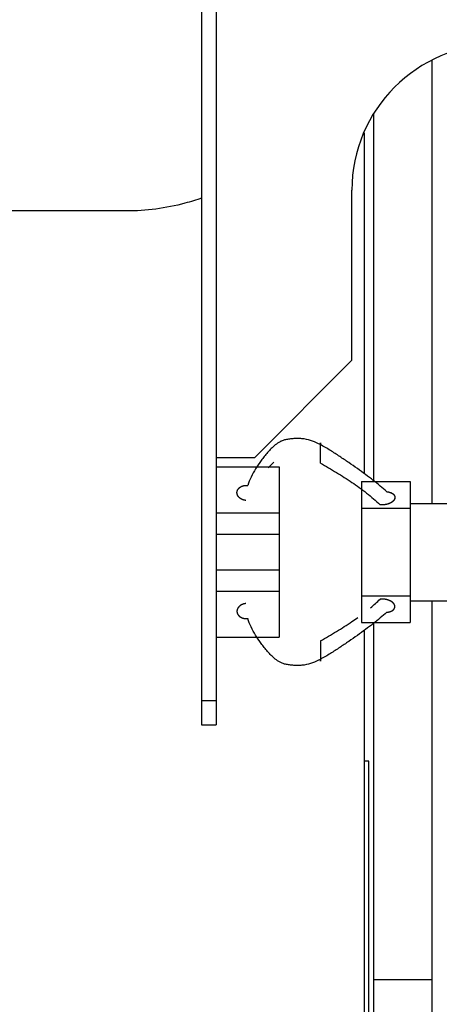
# Model space of a CAD drawing. Header units: inches. Extents: x 0 to 29700, y -16 to 21000.
# Tile 42 of 186: x 6583 to 6669, y 9391 to 9593. Entities that reach past the tile are written whole.
import ezdxf

# ---------------------------------------------------------------- set-up
doc = ezdxf.new("R2010")
doc.units = ezdxf.units.IN
doc.layers.add('254', color=7, linetype='Continuous', true_color=0xffffff)
doc.styles.add('latin_extended', font='simplex.shx')
doc.dimstyles.get("Standard").update_dxf_attribs({"dimtxt": 0.18, "dimasz": 0.18, "dimexe": 0.18, "dimexo": 0.0625, "dimgap": 0.09, "dimtad": 0, "dimtih": 1, "dimtoh": 1, "dimdec": 4, "dimzin": 0, "dimdsep": 46, "dimtxsty": 'Standard', "dimcen": 0.09, "dimadec": 0, "dimazin": 0, "dimtfac": 1, "dimtdec": 4, "dimtofl": 0, "dimtmove": 0, "dimatfit": 3, "dimfxl": 1, "dimtolj": 1, "dimtzin": 0, "dimarcsym": 0})

# ---------------------------------------------------------------- blocks, each defined once
blk = doc.blocks.new('_U9')
at = {"layer": '254', "color": 3, "linetype": 'Continuous', "lineweight": 13, "transparency": 16777216}
for p, q in [((778.09, 10345.84), (778.09, 10520.84)), ((1929.58, 10170.84), (728.09, 10170.84)), ((778.09, 9795.84), (778.09, 10170.84)), ((7290.58, 9795.84), (728.09, 9795.84)), ((778.09, 9620.84), (778.09, 9445.84))]:
    blk.add_line(p, q, dxfattribs=at)
at = {"layer": '254', "color": 3, "transparency": 16777216}
for points in [[(748.92, 10345.84), (807.25, 10345.84), (778.09, 10170.84)], [(807.25, 9620.84), (748.92, 9620.84), (778.09, 9795.84)]]:
    blk.add_solid(points, dxfattribs=at)
at = {"layer": 'Defpoints', "color": 0, "transparency": 16777216}
for p in [(778.09, 10170.84), (1979.58, 10170.84), (7340.58, 9795.84)]:
    blk.add_point(p, dxfattribs=at)
at = {"layer": '254', "color": 2, "lineweight": 13, "transparency": 16777216, "insert": (515.59, 9758.34), "char_height": 175, "attachment_point": 1, "rotation": 90, "style": 'latin_extended'}
blk.add_mtext('\\A1;\\C2;375', dxfattribs=at)

msp = doc.modelspace()

# ---------------------------------------------------------------- linework, layer by layer
at = {"layer": '254', "color": 2, "linetype": 'Continuous', "lineweight": 25}
for p, q in [((6620.083, 9622.336), (6620.083, 9453.336)), ((6623.085, 9622.336), (6623.085, 9503.336)), ((6667.624, 9493.837), (6667.624, 9585.149)), ((6655.624, 9498.38), (6655.624, 9574.212)), ((6653.48, 9570.087), (6653.582, 9570.087)), ((6653.582, 9570.095), (6653.582, 9570.329)), ((6653.582, 9570.087), (6653.582, 9499.961)), ((6651.083, 9523.336), (6651.083, 9558.336)), ((6604.582, 9554.072), (6574.68, 9554.072)), ((6631.083, 9503.336), (6651.083, 9523.336)), ((6623.085, 9503.336), (6631.083, 9503.336)), ((6623.133, 9501.377), (6636.083, 9501.377)), ((6636.083, 9501.377), (6636.083, 9491.942)), ((6653.083, 9498.377), (6653.083, 9492.877)), ((6653.083, 9498.377), (6663.083, 9498.377)), ((6663.083, 9498.377), (6663.083, 9493.836)), ((6653.083, 9492.877), (6653.083, 9474.877)), ((6653.083, 9492.877), (6663.083, 9492.877)), ((6663.083, 9493.836), (6677.583, 9493.836)), ((6663.083, 9493.836), (6663.083, 9492.877)), ((6663.083, 9492.877), (6663.083, 9474.877)), ((6623.133, 9491.942), (6636.083, 9491.942)), ((6636.083, 9491.942), (6636.083, 9487.528)), ((6623.133, 9487.528), (6636.083, 9487.528)), ((6636.083, 9487.528), (6636.083, 9480.226)), ((6623.133, 9480.226), (6636.083, 9480.226)), ((6636.083, 9480.226), (6636.083, 9475.812)), ((6623.133, 9475.812), (6636.083, 9475.812)), ((6636.083, 9475.812), (6636.083, 9466.377)), ((6653.083, 9474.877), (6653.083, 9469.377)), ((6653.083, 9474.877), (6663.083, 9474.877)), ((6663.083, 9474.877), (6663.083, 9473.836)), ((6663.083, 9473.836), (6663.083, 9469.377)), ((6663.083, 9473.836), (6677.583, 9473.836)), ((6667.624, 9395.837), (6667.624, 9473.837)), ((6653.083, 9469.377), (6663.083, 9469.377)), ((6655.624, 9395.837), (6655.624, 9469.38)), ((6623.133, 9466.377), (6636.083, 9466.377)), ((6653.582, 9467.791), (6653.582, 9387.807)), ((6620.083, 9453.336), (6620.083, 9448.336)), ((6620.083, 9453.336), (6623.133, 9453.336)), ((6623.133, 9453.336), (6623.133, 9448.336)), ((6620.083, 9448.336), (6623.133, 9448.336)), ((6654.583, 9440.837), (6653.543, 9440.837)), ((6654.583, 9120.837), (6654.583, 9440.837)), ((6655.624, 9152.807), (6655.624, 9395.837)), ((6667.624, 9395.837), (6655.624, 9395.837)), ((6667.624, 9152.807), (6667.624, 9395.837))]:
    msp.add_line(p, q, dxfattribs=at)
msp.add_arc((6681.083, 9558.336), 30, 90, 180, dxfattribs=at)
for points, degree, knots in [([(6620.169, 9556.749), (6619.022, 9556.343), (6617.86, 9555.982), (6612.744, 9554.61), (6608.663, 9554.072), (6604.582, 9554.072)], 3, [0, 0, 0, 0, 0.2296211, 0.2296211, 1, 1, 1, 1]), ([(6644.583, 9505.974), (6644.077, 9506.236), (6643.031, 9506.728), (6641.57, 9507.127), (6640.336, 9507.25), (6639.38, 9507.239), (6638.574, 9507.172), (6637.98, 9507.091), (6637.579, 9507.024), (6637.217, 9506.941), (6636.775, 9506.808), (6636.082, 9506.51), (6635.27, 9505.936), (6634.447, 9505.157), (6633.715, 9504.343), (6633.029, 9503.517), (6632.173, 9502.405), (6631.203, 9501.013), (6630.274, 9499.318), (6629.822, 9498.165), (6629.642, 9497.583)], 3, [0, 0, 0, 0, 0.0625, 0.125, 0.15625, 0.1875, 0.21875, 0.234375, 0.25, 0.265625, 0.28125, 0.3125, 0.375, 0.4375, 0.5, 0.5625, 0.625, 0.75, 0.875, 1, 1, 1, 1]), ([(6644.583, 9502.193), (6644.583, 9502.287), (6644.583, 9502.484), (6644.583, 9502.72), (6644.583, 9502.992), (6644.583, 9503.321), (6644.583, 9503.627), (6644.583, 9503.932), (6644.583, 9504.289), (6644.583, 9504.662), (6644.583, 9504.996), (6644.583, 9505.288), (6644.583, 9505.57), (6644.583, 9505.877), (6644.583, 9506.111), (6644.583, 9506.254), (6644.583, 9506.327), (6644.583, 9506.37), (6644.583, 9506.376), (6644.583, 9506.309), (6644.583, 9506.185), (6644.583, 9506.049), (6644.583, 9505.974)], 5, [0, 0, 0, 0, 0, 0, 0.1360851, 0.25, 0.25, 0.25, 0.2708653, 0.3748173, 0.4789488, 0.5, 0.5, 0.5, 0.5828898, 0.6871801, 0.75, 0.75, 0.75, 0.7916704, 0.8957455, 1, 1, 1, 1, 1, 1]), ([(6658.263, 9496.288), (6657.411, 9497.058), (6656.018, 9498.221), (6653.936, 9499.805), (6652.239, 9501.026), (6650.447, 9502.274), (6648.583, 9503.534), (6646.666, 9504.787), (6645.312, 9505.598), (6644.583, 9505.974)], 3, [0, 0, 0, 0, 0.25, 0.375, 0.5, 0.625, 0.75, 0.875, 1, 1, 1, 1]), ([(6633.843, 9501.222), (6634.092, 9501.48), (6634.472, 9501.862), (6634.884, 9502.235), (6635.024, 9502.357)], 3, [0, 0, 0, 0, 0.6706908, 1, 1, 1, 1]), ([(6644.583, 9502.193), (6645.155, 9501.86), (6646.285, 9501.211), (6647.924, 9500.232), (6649.525, 9499.24), (6651.089, 9498.218), (6652.618, 9497.146), (6654.619, 9495.643), (6656.02, 9494.43), (6656.905, 9493.588)], 3, [0, 0, 0, 0, 0.125, 0.25, 0.375, 0.5, 0.625, 0.75, 1, 1, 1, 1]), ([(6658.263, 9496.287), (6658.706, 9496.246), (6659.484, 9495.937), (6659.919, 9495.459), (6659.954, 9494.864), (6659.615, 9494.334), (6658.987, 9493.915), (6657.773, 9493.499), (6656.905, 9493.588)], 2, [0, 0, 0, 0.125, 0.25, 0.375, 0.5, 0.625, 0.75, 1, 1, 1]), ([(6658.263, 9496.288), (6658.406, 9496.275), (6658.692, 9496.232), (6659.024, 9496.143), (6659.322, 9496.013), (6659.558, 9495.845), (6659.717, 9495.688), (6659.821, 9495.553), (6659.879, 9495.444), (6659.916, 9495.331), (6659.939, 9495.176), (6659.939, 9495.002), (6659.919, 9494.886), (6659.88, 9494.771), (6659.814, 9494.643), (6659.696, 9494.467), (6659.609, 9494.368), (6659.507, 9494.274), (6659.393, 9494.187), (6659.19, 9494.051), (6659.059, 9493.974), (6658.92, 9493.905), (6658.773, 9493.843), (6658.479, 9493.74), (6658.132, 9493.64), (6657.792, 9493.58), (6657.442, 9493.555), (6657.093, 9493.569), (6656.905, 9493.588)], 5, [0, 0, 0, 0, 0, 0, 0.1042545, 0.2083296, 0.25, 0.25, 0.25, 0.3128199, 0.375, 0.375, 0.375, 0.4171102, 0.5, 0.5, 0.5, 0.5210512, 0.625, 0.625, 0.625, 0.6251827, 0.7291347, 0.75, 0.75, 0.75, 0.8639149, 1, 1, 1, 1, 1, 1]), ([(6629.223, 9473.263), (6629.051, 9473.245), (6628.739, 9473.185), (6628.445, 9473.079), (6628.18, 9472.934), (6627.939, 9472.741), (6627.752, 9472.557), (6627.594, 9472.366), (6627.47, 9472.137), (6627.403, 9471.896), (6627.394, 9471.672), (6627.413, 9471.47), (6627.455, 9471.269), (6627.553, 9471.033), (6627.71, 9470.815), (6627.917, 9470.627), (6628.115, 9470.492), (6628.329, 9470.371), (6628.609, 9470.251), (6628.919, 9470.175), (6629.242, 9470.146), (6629.51, 9470.157), (6629.642, 9470.171)], 5, [0, 0, 0, 0, 0, 0, 0.1360851, 0.25, 0.25, 0.25, 0.2708653, 0.3748173, 0.4789488, 0.5, 0.5, 0.5, 0.5828898, 0.6871801, 0.75, 0.75, 0.75, 0.7916704, 0.8957455, 1, 1, 1, 1, 1, 1]), ([(6658.263, 9471.466), (6658.317, 9471.471), (6658.424, 9471.484), (6658.584, 9471.51), (6658.792, 9471.558), (6658.992, 9471.619), (6659.18, 9471.694), (6659.353, 9471.781), (6659.509, 9471.88), (6659.644, 9471.99), (6659.722, 9472.075), (6659.772, 9472.138), (6659.814, 9472.203), (6659.851, 9472.27), (6659.881, 9472.339), (6659.906, 9472.409), (6659.932, 9472.521), (6659.941, 9472.665), (6659.924, 9472.81), (6659.884, 9472.954), (6659.821, 9473.093), (6659.736, 9473.225), (6659.631, 9473.351), (6659.508, 9473.47), (6659.369, 9473.58), (6659.215, 9473.683), (6659.051, 9473.777), (6658.875, 9473.862), (6658.69, 9473.938), (6658.496, 9474.004), (6658.296, 9474.061), (6658.089, 9474.108), (6657.878, 9474.144), (6657.664, 9474.169), (6657.447, 9474.183), (6657.119, 9474.187), (6656.905, 9474.165)], 2, [0, 0, 0, 0.015625, 0.03125, 0.0625, 0.09375, 0.125, 0.15625, 0.1875, 0.21875, 0.25, 0.2633929, 0.28125, 0.2946429, 0.3125, 0.3258929, 0.34375, 0.375, 0.40625, 0.4375, 0.46875, 0.5, 0.53125, 0.5625, 0.59375, 0.625, 0.65625, 0.6875, 0.71875, 0.75, 0.78125, 0.8125, 0.84375, 0.875, 0.90625, 0.9375, 1, 1, 1]), ([(6658.263, 9471.466), (6658.406, 9471.479), (6658.692, 9471.522), (6659.024, 9471.61), (6659.322, 9471.741), (6659.558, 9471.909), (6659.717, 9472.066), (6659.821, 9472.201), (6659.879, 9472.309), (6659.916, 9472.423), (6659.939, 9472.577), (6659.939, 9472.751), (6659.919, 9472.868), (6659.88, 9472.982), (6659.814, 9473.111), (6659.696, 9473.286), (6659.609, 9473.386), (6659.507, 9473.48), (6659.393, 9473.567), (6659.19, 9473.703), (6659.059, 9473.779), (6658.92, 9473.848), (6658.773, 9473.91), (6658.479, 9474.014), (6658.132, 9474.114), (6657.792, 9474.174), (6657.442, 9474.199), (6657.093, 9474.185), (6656.905, 9474.166)], 5, [0, 0, 0, 0, 0, 0, 0.1042545, 0.2083296, 0.25, 0.25, 0.25, 0.3128199, 0.375, 0.375, 0.375, 0.4171102, 0.5, 0.5, 0.5, 0.5210512, 0.625, 0.625, 0.625, 0.6251827, 0.7291347, 0.75, 0.75, 0.75, 0.8639149, 1, 1, 1, 1, 1, 1]), ([(6644.583, 9461.78), (6644.077, 9461.517), (6643.031, 9461.026), (6641.57, 9460.626), (6640.336, 9460.504), (6639.38, 9460.515), (6638.574, 9460.582), (6637.98, 9460.662), (6637.579, 9460.73), (6637.217, 9460.812), (6636.775, 9460.946), (6636.082, 9461.243), (6635.27, 9461.817), (6634.447, 9462.597), (6633.715, 9463.41), (6633.029, 9464.237), (6632.173, 9465.348), (6631.203, 9466.74), (6630.274, 9468.436), (6629.822, 9469.589), (6629.642, 9470.171)], 3, [0, 0, 0, 0, 0.0625, 0.125, 0.15625, 0.1875, 0.21875, 0.234375, 0.25, 0.265625, 0.28125, 0.3125, 0.375, 0.4375, 0.5, 0.5625, 0.625, 0.75, 0.875, 1, 1, 1, 1]), ([(6658.263, 9471.466), (6657.411, 9470.695), (6656.018, 9469.533), (6653.936, 9467.949), (6652.239, 9466.728), (6650.447, 9465.48), (6648.583, 9464.22), (6646.666, 9462.967), (6645.312, 9462.156), (6644.583, 9461.78)], 3, [0, 0, 0, 0, 0.25, 0.375, 0.5, 0.625, 0.75, 0.875, 1, 1, 1, 1]), ([(6644.583, 9465.561), (6645.155, 9465.894), (6646.285, 9466.543), (6647.924, 9467.521), (6649.525, 9468.514), (6650.994, 9469.473), (6651.921, 9470.119), (6652.335, 9470.416)], 3, [0, 0, 0, 0, 0.207625, 0.4152501, 0.6228751, 0.8305001, 1, 1, 1, 1]), ([(6644.583, 9465.561), (6644.583, 9465.467), (6644.583, 9465.27), (6644.583, 9465.034), (6644.583, 9464.761), (6644.583, 9464.432), (6644.583, 9464.127), (6644.583, 9463.96), (6644.583, 9463.787), (6644.583, 9463.609), (6644.583, 9463.308), (6644.583, 9463.124), (6644.583, 9462.94), (6644.583, 9462.758), (6644.583, 9462.466), (6644.583, 9462.268), (6644.583, 9462.109), (6644.583, 9461.966), (6644.583, 9461.78), (6644.583, 9461.636), (6644.583, 9461.549), (6644.583, 9461.485), (6644.583, 9461.427), (6644.583, 9461.383), (6644.583, 9461.378), (6644.583, 9461.445), (6644.583, 9461.568), (6644.583, 9461.704), (6644.583, 9461.78)], 5, [0, 0, 0, 0, 0, 0, 0.1360851, 0.25, 0.25, 0.25, 0.2708653, 0.3748173, 0.375, 0.375, 0.375, 0.4789488, 0.5, 0.5, 0.5, 0.5828898, 0.625, 0.625, 0.625, 0.6871801, 0.75, 0.75, 0.75, 0.7916704, 0.8957455, 1, 1, 1, 1, 1, 1])]:
    msp.add_open_spline(points, degree=degree, knots=knots, dxfattribs=at)
for points, degree in [([(6623.133, 9503.336), (6623.133, 9453.336)], 1), ([(6629.223, 9494.491), (6628.829, 9494.532), (6628.118, 9494.844), (6627.614, 9495.324), (6627.372, 9495.922), (6627.444, 9496.528), (6627.829, 9497.084), (6628.448, 9497.462), (6629.244, 9497.625), (6629.642, 9497.582)], 2), ([(6654.903, 9472.388), (6655.595, 9472.962), (6656.263, 9473.555), (6656.905, 9474.166)], 3)]:
    msp.add_open_spline(points, degree=degree, dxfattribs=at)

# ---------------------------------------------------------------- dimensions: what is measured, and where the dimension line sits
at = {"layer": '254', "color": 2, "linetype": 'Continuous', "lineweight": 13}
dim = msp.add_linear_dim(base=(778.088, 10170.837), p1=(7340.583, 9795.837), p2=(1979.583, 10170.837), angle=90, text='\\C2;375', dimstyle='Standard', override={"dimscale": 50, "dimtxt": 3.5, "dimasz": 3.5, "dimexe": 1, "dimexo": 1, "dimgap": 1.75, "dimtad": 1, "dimtih": 0, "dimtoh": 0, "dimdec": 2, "dimlfac": 0.02, "dimzin": 8, "dimdsep": 46, "dimlunit": 2, "dimpost": '', "dimtxsty": 'latin_extended', "dimsah": 1, "dimse1": 0, "dimse2": 0, "dimsd1": 0, "dimsd2": 0, "dimclrd": 3, "dimclre": 3, "dimclrt": 2, "dimtol": 0, "dimtm": -0.1, "dimtfac": 0.714286, "dimtdec": 3, "dimtofl": 1, "dimtmove": 0, "dimtzin": 8, "dimlwd": 13, "dimlwe": 13}, dxfattribs=at)
dim.commit()
dim.dimension.update_dxf_attribs({"geometry": '_U9', "text_midpoint": (778.088, 9983.337), "dimtype": 160})

doc.saveas('drawing.dxf')
